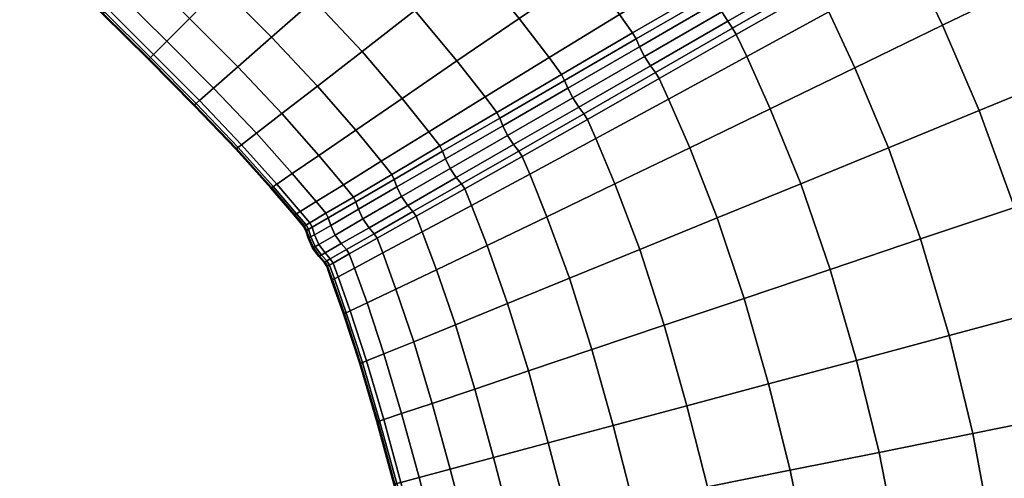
# Model space of a CAD drawing. Header units: centimetres. Extents: x -48.9 to 48.9, y -49 to 48.9.
# Tile 26 of 35: x 10.7 to 30, y 4.9 to 14. Entities that reach past the tile are written whole.
import ezdxf

# ---------------------------------------------------------------- set-up
doc = ezdxf.new("R2010")
doc.units = ezdxf.units.CM
doc.layers.add('Layer 01', color=18, linetype='Continuous', true_color=0x000000)

msp = doc.modelspace()

# ---------------------------------------------------------------- meshes
at = {"layer": 'Layer 01'}
mesh = msp.add_polyface(dxfattribs=at)
corners = [(40.794, 13.834, 26.989), (39.743, 16.375, 26.863), (38.247, 15.761, 27.959), (39.244, 13.313, 28.094), (41.661, 11.163, 27.061), (40.071, 10.737, 28.171), (37.571, 12.749, 28.977), (38.354, 10.277, 29.056), (36.633, 15.098, 28.836), (34.925, 14.397, 29.48), (35.803, 12.154, 29.624), (33.153, 13.669, 29.878), (33.968, 11.537, 30.021), (31.346, 12.928, 30.024), (32.099, 10.908, 30.164), (29.535, 12.186, 29.912), (30.227, 10.278, 30.047), (30.227, 10.278, -0.047), (29.535, 12.186, 0.088), (31.346, 12.928, -0.024), (32.099, 10.908, -0.164), (33.153, 13.669, 0.122), (33.968, 11.537, -0.021), (34.925, 14.397, 0.52), (35.803, 12.154, 0.376), (36.541, 9.791, 0.297), (37.571, 12.749, 1.023), (38.354, 10.277, 0.944), (36.633, 15.098, 1.164), (38.247, 15.761, 2.041), (39.244, 13.313, 1.906), (40.071, 10.737, 1.829), (40.794, 13.834, 3.011), (41.661, 11.163, 2.939), (39.743, 16.375, 3.137), (38.672, 18.67, 26.794), (37.226, 17.965, 27.881), (35.665, 17.203, 28.75), (34.015, 16.399, 29.386), (32.303, 15.565, 29.777), (33.317, 17.82, 29.345), (31.648, 16.906, 29.728), (29.949, 15.976, 29.86), (30.559, 14.716, 29.917), (28.811, 13.865, 29.802), (28.25, 15.046, 29.737), (28.811, 13.865, 0.198), (28.25, 15.046, 0.263), (29.949, 15.976, 0.14), (30.559, 14.716, 0.083), (32.303, 15.565, 0.223), (31.648, 16.906, 0.272), (33.317, 17.82, 0.655), (34.015, 16.399, 0.614), (35.665, 17.203, 1.25), (37.226, 17.965, 2.119), (38.672, 18.67, 3.206), (31.289, 17.621, 29.737), (29.609, 16.651, 29.864), (29.685, 16.508, 29.846), (31.366, 17.471, 29.718), (29.609, 16.651, 0.136), (31.289, 17.621, 0.263), (31.366, 17.471, 0.282), (29.685, 16.508, 0.154)]
mesh.append_faces([[corners[k] for k in face] for face in [(0, 1, 2, 3), (4, 0, 3, 5), (5, 3, 6, 7), (3, 2, 8, 6), (6, 8, 9, 10), (10, 9, 11, 12), (12, 11, 13, 14), (14, 13, 15, 16), (17, 18, 19, 20), (20, 19, 21, 22), (22, 21, 23, 24), (25, 24, 26, 27), (24, 23, 28, 26), (26, 28, 29, 30), (27, 26, 30, 31), (31, 30, 32, 33), (30, 29, 34, 32), (1, 35, 36, 2), (2, 36, 37, 8), (8, 37, 38, 9), (9, 38, 39, 11), (38, 40, 41, 39), (39, 41, 42, 43), (11, 39, 43, 13), (13, 43, 44, 15), (43, 42, 45, 44), (46, 47, 48, 49), (18, 46, 49, 19), (19, 49, 50, 21), (49, 48, 51, 50), (50, 51, 52, 53), (21, 50, 53, 23), (23, 53, 54, 28), (28, 54, 55, 29), (29, 55, 56, 34), (57, 58, 59, 60), (60, 59, 42, 41), (61, 62, 63, 64), (64, 63, 51, 48)]])
mesh = msp.add_polyface(dxfattribs=at)
corners = [(24.828, 16.947, 29.434), (23.795, 18.306, 29.546), (22.318, 17.163, 28.93), (23.295, 15.909, 28.819), (20.916, 16.078, 28.074), (21.839, 14.921, 27.967), (23.953, 14.993, 28.744), (22.461, 14.081, 27.893), (20.487, 14.001, 26.894), (21.074, 13.23, 26.823), (19.613, 15.069, 26.991), (18.431, 14.154, 25.7), (19.26, 13.165, 25.616), (19.816, 12.454, 25.552), (19.816, 12.454, 4.448), (19.26, 13.165, 4.384), (20.487, 14.001, 3.106), (21.074, 13.23, 3.177), (18.431, 14.154, 4.3), (19.613, 15.069, 3.009), (20.916, 16.078, 1.926), (21.839, 14.921, 2.033), (22.461, 14.081, 2.107), (23.295, 15.909, 1.181), (23.953, 14.993, 1.256), (22.318, 17.163, 1.07), (23.795, 18.306, 0.454), (24.828, 16.947, 0.566), (19.805, 17.327, 28.178), (18.561, 16.231, 27.082), (18.561, 16.231, 2.918), (19.805, 17.327, 1.822), (22.717, 13.718, 27.869), (24.226, 14.598, 28.721), (22.784, 13.596, 27.882), (24.297, 14.471, 28.736), (21.316, 12.897, 3.2), (20.044, 12.149, 4.47), (22.717, 13.718, 2.131), (22.784, 13.596, 2.118), (21.377, 12.78, 3.189), (20.101, 12.039, 4.461), (23.166, 12.933, 27.882), (21.757, 12.123, 26.811), (21.827, 12.012, 26.8), (23.238, 12.815, 27.869), (24.226, 14.598, 1.279), (24.297, 14.471, 1.264), (21.316, 12.897, 26.8), (20.044, 12.149, 25.53), (20.101, 12.039, 25.539), (21.377, 12.78, 26.811), (21.757, 12.123, 3.189), (23.166, 12.933, 2.118), (23.238, 12.815, 2.131), (21.827, 12.012, 3.2), (21.658, 12.255, 3.163), (23.069, 13.068, 2.09), (21.54, 12.436, 3.149), (22.953, 13.252, 2.074), (21.442, 12.629, 3.163), (22.852, 13.444, 2.09), (21.377, 12.78, 3.189), (22.784, 13.596, 2.118), (23.069, 13.068, 27.91), (21.658, 12.255, 26.837), (22.953, 13.252, 27.926), (21.54, 12.436, 26.851), (22.852, 13.444, 27.91), (21.442, 12.629, 26.837), (22.784, 13.596, 27.882), (21.377, 12.78, 26.811), (20.162, 11.888, 25.562), (21.377, 12.78, 26.811), (20.101, 12.039, 25.539)]
mesh.append_faces([[corners[k] for k in face] for face in [(0, 1, 2, 3), (3, 2, 4, 5), (6, 3, 5, 7), (7, 5, 8, 9), (5, 4, 10, 8), (8, 10, 11, 12), (9, 8, 12, 13), (14, 15, 16, 17), (15, 18, 19, 16), (16, 19, 20, 21), (17, 16, 21, 22), (22, 21, 23, 24), (21, 20, 25, 23), (23, 25, 26, 27), (4, 28, 29, 10), (19, 30, 31, 20), (6, 7, 32, 33), (33, 32, 34, 35), (14, 17, 36, 37), (17, 22, 38, 36), (36, 38, 39, 40), (37, 36, 40, 41), (42, 43, 44, 45), (22, 24, 46, 38), (38, 46, 47, 39), (7, 9, 48, 32), (9, 13, 49, 48), (48, 49, 50, 51), (32, 48, 51, 34), (52, 53, 54, 55), (53, 52, 56, 57), (57, 56, 58, 59), (59, 58, 60, 61), (61, 60, 62, 63), (43, 42, 64, 65), (65, 64, 66, 67), (67, 66, 68, 69), (69, 68, 70, 71), (72, 69, 73, 74)]])
mesh = msp.add_polyface(dxfattribs=at)
corners = [(13.555, 13.555, 19.004), (12.628, 14.472, 18.994), (12.383, 14.194, 17.198), (13.292, 13.292, 17.203), (11.739, 15.318, 18.972), (11.512, 15.025, 17.186), (11.424, 14.912, 15.831), (12.288, 14.086, 15.835), (13.191, 13.191, 15.836), (14.472, 12.628, 18.994), (14.194, 12.383, 17.198), (16.446, 14.367, 24.284), (15.415, 15.415, 24.31), (14.628, 14.628, 22.65), (15.611, 13.632, 22.629), (14.002, 14.002, 20.862), (14.947, 13.047, 20.847), (14.472, 12.628, 11.006), (13.555, 13.555, 10.996), (14.002, 14.002, 9.138), (14.947, 13.047, 9.153), (14.628, 14.628, 7.35), (15.611, 13.632, 7.371), (15.415, 15.415, 5.69), (16.446, 14.367, 5.716), (14.367, 16.446, 24.284), (13.632, 15.611, 22.629), (13.047, 14.947, 20.847), (12.127, 15.818, 20.812), (13.191, 13.191, 14.164), (12.288, 14.086, 14.165), (12.383, 14.194, 12.802), (13.292, 13.292, 12.797), (11.424, 14.912, 14.169), (11.512, 15.025, 12.814), (11.739, 15.318, 11.028), (12.628, 14.472, 11.006), (10.948, 16.02, 18.945), (10.739, 15.715, 17.173), (10.658, 15.597, 15.827), (13.047, 14.947, 9.153), (12.127, 15.818, 9.188), (13.632, 15.611, 7.371), (14.367, 16.446, 5.716), (10.658, 15.597, 14.173), (10.739, 15.715, 12.827), (10.948, 16.02, 11.055), (12.299, 14.1, 15.199), (13.203, 13.203, 15.199), (11.434, 14.927, 15.199), (11.459, 14.959, 15), (12.326, 14.131, 15), (13.232, 13.232, 15), (13.232, 13.232, 15), (12.326, 14.131, 15), (12.299, 14.1, 14.801), (13.203, 13.203, 14.801), (12.326, 14.131, 15), (11.459, 14.959, 15), (11.434, 14.927, 14.801), (10.669, 15.612, 14.802), (11.459, 14.959, 15), (10.692, 15.647, 15), (10.692, 15.647, 15), (10.669, 15.612, 15.198)]
mesh.append_faces([[corners[k] for k in face] for face in [(0, 1, 2, 3), (1, 4, 5, 2), (2, 5, 6, 7), (3, 2, 7, 8), (9, 0, 3, 10), (11, 12, 13, 14), (14, 13, 15, 16), (16, 15, 0, 9), (17, 18, 19, 20), (20, 19, 21, 22), (22, 21, 23, 24), (12, 25, 26, 13), (13, 26, 27, 15), (27, 28, 4, 1), (15, 27, 1, 0), (29, 30, 31, 32), (30, 33, 34, 31), (31, 34, 35, 36), (32, 31, 36, 18), (4, 37, 38, 5), (5, 38, 39, 6), (18, 36, 40, 19), (36, 35, 41, 40), (19, 40, 42, 21), (21, 42, 43, 23), (33, 44, 45, 34), (34, 45, 46, 35), (8, 7, 47, 48), (7, 6, 49, 47), (47, 49, 50, 51), (48, 47, 51, 52), (53, 54, 55, 56), (57, 58, 59, 55), (55, 59, 33, 30), (56, 55, 30, 29), (44, 33, 59, 60), (60, 59, 61, 62), (63, 50, 49, 64), (64, 49, 6, 39)]])
mesh = msp.add_polyface(dxfattribs=at)
corners = [(19.816, 12.454, 25.552), (19.26, 13.165, 25.616), (18.18, 12.427, 24.151), (18.709, 11.77, 24.097), (18.431, 14.154, 25.7), (17.393, 13.349, 24.221), (16.516, 12.668, 22.581), (17.268, 11.803, 22.526), (17.772, 11.189, 22.482), (16.541, 11.305, 20.771), (17.026, 10.726, 20.739), (15.818, 12.127, 20.812), (16.02, 10.948, 18.945), (16.49, 10.393, 18.923), (16.49, 10.393, 11.077), (16.02, 10.948, 11.055), (16.541, 11.305, 9.229), (17.026, 10.726, 9.261), (15.818, 12.127, 9.188), (16.516, 12.668, 7.419), (17.268, 11.803, 7.474), (17.772, 11.189, 7.518), (18.18, 12.427, 5.849), (18.709, 11.77, 5.903), (17.393, 13.349, 5.779), (18.431, 14.154, 4.3), (19.26, 13.165, 4.384), (19.816, 12.454, 4.448), (19.613, 15.069, 26.991), (18.561, 16.231, 27.082), (17.435, 15.238, 25.777), (16.446, 14.367, 24.284), (16.348, 16.348, 25.81), (15.415, 15.415, 24.31), (15.611, 13.632, 22.629), (15.611, 13.632, 7.371), (16.446, 14.367, 5.716), (15.415, 15.415, 5.69), (16.348, 16.348, 4.19), (17.435, 15.238, 4.223), (18.561, 16.231, 2.918), (19.613, 15.069, 3.009), (17.978, 10.93, 22.466), (18.925, 11.49, 24.078), (18.028, 10.832, 22.471), (18.978, 11.386, 24.085), (17.223, 10.484, 20.726), (17.271, 10.391, 20.729), (17.978, 10.93, 7.534), (17.223, 10.484, 9.274), (18.028, 10.832, 7.529), (17.271, 10.391, 9.271), (18.925, 11.49, 5.922), (18.978, 11.386, 5.915), (19.247, 10.867, 5.895), (18.292, 10.317, 7.513), (18.172, 10.492, 7.503), (19.128, 11.044, 5.884), (18.081, 10.683, 7.513), (19.035, 11.235, 5.895), (18.028, 10.832, 7.529), (18.978, 11.386, 5.915), (17.322, 10.242, 9.258), (17.271, 10.391, 9.271), (18.028, 10.832, 7.529), (17.322, 10.242, 20.742), (18.081, 10.683, 22.487), (18.028, 10.832, 22.471), (17.271, 10.391, 20.729), (18.395, 10.196, 22.471), (19.349, 10.742, 24.085), (19.247, 10.867, 24.105), (18.292, 10.317, 22.487), (19.128, 11.044, 24.116), (18.172, 10.492, 22.497), (19.035, 11.235, 24.105), (18.978, 11.386, 24.085), (18.028, 10.832, 22.471)]
mesh.append_faces([[corners[k] for k in face] for face in [(0, 1, 2, 3), (1, 4, 5, 2), (2, 5, 6, 7), (3, 2, 7, 8), (8, 7, 9, 10), (7, 6, 11, 9), (10, 9, 12, 13), (14, 15, 16, 17), (16, 18, 19, 20), (17, 16, 20, 21), (21, 20, 22, 23), (20, 19, 24, 22), (22, 24, 25, 26), (23, 22, 26, 27), (28, 29, 30, 4), (4, 30, 31, 5), (30, 32, 33, 31), (5, 31, 34, 6), (19, 35, 36, 24), (36, 37, 38, 39), (24, 36, 39, 25), (25, 39, 40, 41), (3, 8, 42, 43), (43, 42, 44, 45), (8, 10, 46, 42), (42, 46, 47, 44), (17, 21, 48, 49), (49, 48, 50, 51), (21, 23, 52, 48), (48, 52, 53, 50), (54, 55, 56, 57), (57, 56, 58, 59), (59, 58, 60, 61), (58, 62, 63, 64), (65, 66, 67, 68), (69, 70, 71, 72), (72, 71, 73, 74), (74, 73, 75, 66), (66, 75, 76, 77)]])
mesh = msp.add_polyface(dxfattribs=at)
corners = [(28.383, 9.658, 29.673), (27.75, 11.454, 29.546), (26.023, 10.746, 28.93), (26.6, 9.057, 29.047), (26.6, 9.057, 0.953), (26.023, 10.746, 1.07), (27.75, 11.454, 0.454), (28.383, 9.658, 0.327), (28.811, 13.865, 29.802), (28.25, 15.046, 29.737), (26.578, 14.131, 29.363), (27.09, 13.028, 29.434), (29.535, 12.186, 29.912), (25.425, 12.22, 28.819), (24.961, 13.248, 28.744), (23.425, 12.411, 27.893), (23.842, 11.453, 27.967), (24.382, 10.075, 28.074), (24.382, 10.075, 1.926), (23.842, 11.453, 2.033), (25.425, 12.22, 1.181), (23.425, 12.411, 2.107), (24.961, 13.248, 1.256), (26.578, 14.131, 0.637), (27.09, 13.028, 0.566), (28.811, 13.865, 0.198), (29.535, 12.186, 0.088), (28.25, 15.046, 0.263), (26.352, 14.596, 0.658), (28.005, 15.544, 0.28), (23.166, 12.933, 2.118), (24.681, 13.806, 1.264), (24.755, 13.682, 1.279), (23.238, 12.815, 2.131), (26.277, 14.727, 0.641), (28.005, 15.544, 29.72), (26.352, 14.596, 29.342), (26.277, 14.727, 29.359), (24.681, 13.806, 28.736), (24.755, 13.682, 28.721), (23.166, 12.933, 27.882), (23.238, 12.815, 27.869), (24.587, 13.944, 28.766), (23.069, 13.068, 27.91), (26.186, 14.867, 29.39), (26.073, 15.053, 29.408), (24.472, 14.129, 28.783), (22.953, 13.252, 27.926), (24.369, 14.321, 28.766), (22.852, 13.444, 27.91), (25.968, 15.244, 29.39), (25.892, 15.393, 29.359), (24.297, 14.471, 28.736), (24.297, 14.471, 28.736), (22.784, 13.596, 27.882), (24.587, 13.944, 1.234), (26.186, 14.867, 0.61), (23.069, 13.068, 2.09), (22.953, 13.252, 2.074), (24.472, 14.129, 1.217), (26.073, 15.053, 0.592), (24.369, 14.321, 1.234), (25.968, 15.244, 0.61), (22.852, 13.444, 2.09), (22.784, 13.596, 2.118), (24.297, 14.471, 1.264)]
mesh.append_faces([[corners[k] for k in face] for face in [(0, 1, 2, 3), (4, 5, 6, 7), (8, 9, 10, 11), (12, 8, 11, 1), (1, 11, 13, 2), (11, 10, 14, 13), (13, 14, 15, 16), (2, 13, 16, 17), (18, 19, 20, 5), (19, 21, 22, 20), (20, 22, 23, 24), (5, 20, 24, 6), (6, 24, 25, 26), (24, 23, 27, 25), (28, 29, 27, 23), (30, 31, 32, 33), (31, 34, 28, 32), (32, 28, 23, 22), (33, 32, 22, 21), (35, 36, 10, 9), (37, 38, 39, 36), (38, 40, 41, 39), (39, 41, 15, 14), (36, 39, 14, 10), (40, 38, 42, 43), (38, 37, 44, 42), (42, 44, 45, 46), (43, 42, 46, 47), (47, 46, 48, 49), (46, 45, 50, 48), (48, 50, 51, 52), (49, 48, 53, 54), (34, 31, 55, 56), (31, 30, 57, 55), (55, 57, 58, 59), (56, 55, 59, 60), (60, 59, 61, 62), (59, 58, 63, 61), (61, 63, 64, 65)]])
mesh = msp.add_polyface(dxfattribs=at)
corners = [(16.541, 11.305, 20.771), (15.818, 12.127, 20.812), (15.318, 11.739, 18.972), (16.02, 10.948, 18.945), (14.912, 11.424, 14.169), (14.086, 12.288, 14.165), (14.194, 12.383, 12.802), (15.025, 11.512, 12.814), (13.191, 13.191, 14.164), (13.292, 13.292, 12.797), (13.555, 13.555, 10.996), (14.472, 12.628, 11.006), (15.318, 11.739, 11.028), (16.02, 10.948, 11.055), (15.818, 12.127, 9.188), (16.541, 11.305, 9.229), (14.472, 12.628, 18.994), (14.194, 12.383, 17.198), (15.025, 11.512, 17.186), (13.292, 13.292, 17.203), (13.191, 13.191, 15.836), (14.086, 12.288, 15.835), (14.912, 11.424, 15.831), (16.516, 12.668, 22.581), (15.611, 13.632, 22.629), (14.947, 13.047, 20.847), (16.056, 10.124, 14.177), (15.597, 10.658, 14.173), (15.715, 10.739, 12.827), (16.177, 10.198, 12.839), (16.49, 10.393, 11.077), (16.49, 10.393, 18.923), (15.715, 10.739, 17.173), (16.177, 10.198, 17.161), (15.597, 10.658, 15.827), (16.056, 10.124, 15.823), (14.947, 13.047, 9.153), (15.611, 13.632, 7.371), (16.516, 12.668, 7.419), (14.1, 12.299, 15.199), (14.927, 11.434, 15.199), (13.203, 13.203, 15.199), (13.232, 13.232, 15), (14.131, 12.326, 15), (14.959, 11.459, 15), (14.959, 11.459, 15), (14.131, 12.326, 15), (14.1, 12.299, 14.801), (14.927, 11.434, 14.801), (14.131, 12.326, 15), (13.232, 13.232, 15), (13.203, 13.203, 14.801), (15.612, 10.669, 14.802), (16.072, 10.134, 14.802), (16.107, 10.156, 15), (15.647, 10.692, 15), (14.959, 11.459, 15), (15.647, 10.692, 15), (15.612, 10.669, 15.198), (15.647, 10.692, 15), (16.107, 10.156, 15), (16.072, 10.134, 15.198), (16.243, 9.904, 14.178), (16.259, 9.915, 14.802), (16.259, 9.915, 15.198), (16.243, 9.904, 15.822)]
mesh.append_faces([[corners[k] for k in face] for face in [(0, 1, 2, 3), (4, 5, 6, 7), (5, 8, 9, 6), (6, 9, 10, 11), (7, 6, 11, 12), (13, 12, 14, 15), (2, 16, 17, 18), (17, 19, 20, 21), (18, 17, 21, 22), (23, 24, 25, 1), (1, 25, 16, 2), (26, 27, 28, 29), (27, 4, 7, 28), (28, 7, 12, 13), (29, 28, 13, 30), (31, 3, 32, 33), (3, 2, 18, 32), (32, 18, 22, 34), (33, 32, 34, 35), (12, 11, 36, 14), (14, 36, 37, 38), (22, 21, 39, 40), (21, 20, 41, 39), (39, 41, 42, 43), (40, 39, 43, 44), (45, 46, 47, 48), (49, 50, 51, 47), (47, 51, 8, 5), (48, 47, 5, 4), (4, 27, 52, 48), (27, 26, 53, 52), (52, 53, 54, 55), (48, 52, 55, 56), (44, 57, 58, 40), (59, 60, 61, 58), (58, 61, 35, 34), (40, 58, 34, 22), (26, 62, 63, 53), (61, 64, 65, 35)]])
mesh = msp.add_polyface(dxfattribs=at)
corners = [(24.382, 10.075, 28.074), (23.842, 11.453, 27.967), (22.369, 10.741, 26.894), (22.857, 9.451, 26.991), (23.425, 12.411, 27.893), (21.994, 11.636, 26.823), (20.694, 10.934, 25.552), (21.031, 10.097, 25.616), (21.473, 8.885, 25.7), (19.547, 10.317, 24.097), (19.852, 9.531, 24.151), (19.852, 9.531, 5.849), (19.547, 10.317, 5.903), (20.694, 10.934, 4.448), (21.031, 10.097, 4.384), (21.473, 8.885, 4.3), (22.369, 10.741, 3.106), (22.857, 9.451, 3.009), (21.994, 11.636, 3.177), (23.425, 12.411, 2.107), (23.842, 11.453, 2.033), (24.382, 10.075, 1.926), (20.477, 11.388, 25.539), (19.349, 10.742, 24.085), (19.413, 10.644, 24.078), (20.544, 11.284, 25.53), (19.816, 12.454, 25.552), (18.709, 11.77, 24.097), (18.925, 11.49, 24.078), (20.044, 12.149, 25.53), (18.978, 11.386, 24.085), (20.101, 12.039, 25.539), (18.709, 11.77, 5.903), (19.816, 12.454, 4.448), (20.044, 12.149, 4.47), (18.925, 11.49, 5.922), (20.101, 12.039, 4.461), (18.978, 11.386, 5.915), (21.757, 12.123, 26.811), (21.827, 12.012, 26.8), (23.238, 12.815, 27.869), (19.349, 10.742, 5.915), (20.477, 11.388, 4.461), (20.544, 11.284, 4.47), (19.413, 10.644, 5.922), (21.757, 12.123, 3.189), (21.827, 12.012, 3.2), (23.238, 12.815, 2.131), (20.376, 11.517, 4.438), (21.658, 12.255, 3.163), (20.257, 11.696, 4.425), (21.54, 12.436, 3.149), (20.162, 11.888, 4.438), (21.442, 12.629, 3.163), (20.101, 12.039, 4.461), (21.377, 12.78, 3.189), (19.247, 10.867, 5.895), (19.128, 11.044, 5.884), (19.035, 11.235, 5.895), (18.978, 11.386, 5.915), (20.101, 12.039, 4.461), (20.376, 11.517, 25.562), (19.247, 10.867, 24.105), (20.257, 11.696, 25.575), (19.128, 11.044, 24.116), (20.162, 11.888, 25.562), (19.035, 11.235, 24.105), (20.101, 12.039, 25.539), (18.978, 11.386, 24.085), (21.658, 12.255, 26.837), (21.54, 12.436, 26.851), (21.442, 12.629, 26.837)]
mesh.append_faces([[corners[k] for k in face] for face in [(0, 1, 2, 3), (1, 4, 5, 2), (2, 5, 6, 7), (3, 2, 7, 8), (7, 6, 9, 10), (11, 12, 13, 14), (15, 14, 16, 17), (14, 13, 18, 16), (16, 18, 19, 20), (17, 16, 20, 21), (22, 23, 24, 25), (25, 24, 9, 6), (26, 27, 28, 29), (29, 28, 30, 31), (32, 33, 34, 35), (35, 34, 36, 37), (38, 22, 25, 39), (39, 25, 6, 5), (40, 39, 5, 4), (41, 42, 43, 44), (44, 43, 13, 12), (42, 45, 46, 43), (46, 47, 19, 18), (43, 46, 18, 13), (45, 42, 48, 49), (49, 48, 50, 51), (51, 50, 52, 53), (53, 52, 54, 55), (42, 41, 56, 48), (48, 56, 57, 50), (50, 57, 58, 52), (52, 58, 59, 60), (23, 22, 61, 62), (62, 61, 63, 64), (64, 63, 65, 66), (66, 65, 67, 68), (22, 38, 69, 61), (61, 69, 70, 63), (63, 70, 71, 65)]])
mesh = msp.add_polyface(dxfattribs=at)
corners = [(41.221, 3.055, 27.881), (41.004, 5.474, 27.959), (39.274, 5.241, 28.836), (39.489, 2.934, 28.75), (37.444, 4.995, 29.48), (37.657, 2.806, 29.386), (37.657, 2.806, 0.614), (37.444, 4.995, 0.52), (39.274, 5.241, 1.164), (39.489, 2.934, 1.25), (41.004, 5.474, 2.041), (41.221, 3.055, 2.119), (40.643, 8.093, 28.094), (38.912, 7.744, 28.977), (40.071, 10.737, 28.171), (38.354, 10.277, 29.056), (36.541, 9.791, 29.703), (37.083, 7.375, 29.624), (35.186, 6.993, 30.021), (35.546, 4.738, 29.878), (34.66, 9.287, 30.099), (32.745, 8.774, 30.238), (33.253, 6.603, 30.164), (33.611, 4.477, 30.024), (31.316, 6.212, 30.047), (31.671, 4.214, 29.912), (30.828, 8.26, 30.116), (28.942, 7.755, 29.736), (29.409, 5.828, 29.673), (29.76, 3.956, 29.546), (29.76, 3.956, 0.454), (29.409, 5.828, 0.327), (31.316, 6.212, -0.047), (31.671, 4.214, 0.088), (28.942, 7.755, 0.264), (30.828, 8.26, -0.116), (32.745, 8.774, -0.238), (33.253, 6.603, -0.164), (33.611, 4.477, -0.024), (35.186, 6.993, -0.021), (35.546, 4.738, 0.122), (34.66, 9.287, -0.099), (36.541, 9.791, 0.297), (37.083, 7.375, 0.376), (38.912, 7.744, 1.023), (38.354, 10.277, 0.944), (40.071, 10.737, 1.829), (40.643, 8.093, 1.906), (37.571, 12.749, 28.977), (35.803, 12.154, 29.624), (33.968, 11.537, 30.021), (32.099, 10.908, 30.164), (30.227, 10.278, 30.047), (29.535, 12.186, 29.912), (27.75, 11.454, 29.546), (28.383, 9.658, 29.673), (28.383, 9.658, 0.327), (30.227, 10.278, -0.047), (27.75, 11.454, 0.454), (29.535, 12.186, 0.088), (32.099, 10.908, -0.164), (33.968, 11.537, -0.021), (35.803, 12.154, 0.376)]
mesh.append_faces([[corners[k] for k in face] for face in [(0, 1, 2, 3), (3, 2, 4, 5), (6, 7, 8, 9), (9, 8, 10, 11), (1, 12, 13, 2), (12, 14, 15, 13), (13, 15, 16, 17), (2, 13, 17, 4), (4, 17, 18, 19), (17, 16, 20, 18), (18, 20, 21, 22), (19, 18, 22, 23), (23, 22, 24, 25), (22, 21, 26, 24), (24, 26, 27, 28), (25, 24, 28, 29), (30, 31, 32, 33), (31, 34, 35, 32), (32, 35, 36, 37), (33, 32, 37, 38), (38, 37, 39, 40), (37, 36, 41, 39), (39, 41, 42, 43), (40, 39, 43, 7), (7, 43, 44, 8), (43, 42, 45, 44), (44, 45, 46, 47), (8, 44, 47, 10), (15, 48, 49, 16), (16, 49, 50, 20), (20, 50, 51, 21), (21, 51, 52, 26), (52, 53, 54, 55), (26, 52, 55, 27), (34, 56, 57, 35), (56, 58, 59, 57), (35, 57, 60, 36), (36, 60, 61, 41), (41, 61, 62, 42)]])
mesh = msp.add_polyface(dxfattribs=at)
corners = [(19.349, 10.742, 24.085), (18.395, 10.196, 22.471), (18.455, 10.104, 22.466), (19.413, 10.644, 24.078), (18.576, 9.796, 22.482), (19.547, 10.317, 24.097), (17.026, 10.726, 20.739), (16.49, 10.393, 18.923), (16.682, 10.163, 18.915), (17.223, 10.484, 20.726), (16.728, 10.074, 18.917), (17.271, 10.391, 20.729), (16.056, 10.124, 14.177), (16.177, 10.198, 12.839), (16.365, 9.976, 12.843), (16.243, 9.904, 14.178), (16.49, 10.393, 11.077), (16.682, 10.163, 11.085), (16.728, 10.074, 11.083), (16.41, 9.888, 12.842), (16.287, 9.818, 14.178), (17.026, 10.726, 9.261), (17.223, 10.484, 9.274), (17.271, 10.391, 9.271), (16.177, 10.198, 17.161), (16.365, 9.976, 17.157), (16.056, 10.124, 15.823), (16.243, 9.904, 15.822), (16.287, 9.818, 15.822), (16.41, 9.888, 17.158), (18.395, 10.196, 7.529), (19.349, 10.742, 5.915), (19.413, 10.644, 5.922), (18.455, 10.104, 7.534), (19.547, 10.317, 5.903), (18.576, 9.796, 7.518), (17.634, 9.761, 9.271), (17.691, 9.674, 9.274), (17.634, 9.761, 20.729), (17.691, 9.674, 20.726), (18.292, 10.317, 7.513), (19.247, 10.867, 5.895), (17.531, 9.88, 9.258), (16.985, 9.566, 11.075), (16.864, 9.736, 11.07), (17.41, 10.052, 9.251), (18.172, 10.492, 7.503), (17.322, 10.242, 9.258), (18.081, 10.683, 7.513), (16.777, 9.926, 11.075), (16.728, 10.074, 11.083), (17.271, 10.391, 9.271), (16.457, 9.742, 17.162), (16.777, 9.926, 18.925), (16.728, 10.074, 18.917), (16.41, 9.888, 17.158), (16.457, 9.742, 12.838), (16.41, 9.888, 12.842), (16.728, 10.074, 11.083), (18.292, 10.317, 22.487), (17.531, 9.88, 20.742), (18.172, 10.492, 22.497), (17.41, 10.052, 20.749), (16.985, 9.566, 18.925), (16.864, 9.736, 18.93), (17.322, 10.242, 20.742), (18.081, 10.683, 22.487), (17.271, 10.391, 20.729), (16.728, 10.074, 18.917), (16.303, 9.829, 14.802), (16.259, 9.915, 14.802), (16.303, 9.829, 14.802), (16.339, 9.85, 15), (16.295, 9.937, 15), (16.072, 10.134, 14.802), (16.107, 10.156, 15), (16.107, 10.156, 15), (16.295, 9.937, 15), (16.259, 9.915, 15.198), (16.072, 10.134, 15.198), (16.295, 9.937, 15), (16.339, 9.85, 15), (16.303, 9.829, 15.198), (16.303, 9.829, 15.198)]
mesh.append_faces([[corners[k] for k in face] for face in [(0, 1, 2, 3), (3, 2, 4, 5), (6, 7, 8, 9), (9, 8, 10, 11), (12, 13, 14, 15), (13, 16, 17, 14), (14, 17, 18, 19), (15, 14, 19, 20), (16, 21, 22, 17), (17, 22, 23, 18), (7, 24, 25, 8), (24, 26, 27, 25), (25, 27, 28, 29), (8, 25, 29, 10), (30, 31, 32, 33), (33, 32, 34, 35), (36, 30, 33, 37), (1, 38, 39, 2), (31, 30, 40, 41), (30, 36, 42, 40), (42, 43, 44, 45), (40, 42, 45, 46), (46, 45, 47, 48), (45, 44, 49, 47), (47, 49, 50, 51), (52, 53, 54, 55), (49, 56, 57, 58), (38, 1, 59, 60), (60, 59, 61, 62), (63, 60, 62, 64), (64, 62, 65, 53), (62, 61, 66, 65), (53, 65, 67, 68), (15, 20, 69, 70), (70, 71, 72, 73), (74, 70, 73, 75), (76, 77, 78, 79), (80, 81, 82, 78), (78, 83, 28, 27)]])
mesh = msp.add_polyface(dxfattribs=at)
corners = [(29.975, 2.262, 29.434), (29.76, 3.956, 29.546), (27.91, 3.705, 28.93), (28.128, 2.13, 28.819), (26.153, 3.466, 28.074), (26.374, 2.003, 27.967), (28.241, 1.008, 28.744), (26.492, 0.964, 27.893), (24.52, 3.244, 26.991), (24.743, 1.882, 26.894), (23.039, 3.042, 25.7), (23.262, 1.771, 25.616), (21.737, 2.864, 24.221), (21.958, 1.672, 24.151), (21.958, 1.672, 5.849), (21.737, 2.864, 5.779), (23.039, 3.042, 4.3), (23.262, 1.771, 4.384), (24.52, 3.244, 3.009), (24.743, 1.882, 3.106), (26.153, 3.466, 1.926), (26.374, 2.003, 2.033), (27.91, 3.705, 1.07), (28.128, 2.13, 1.181), (29.76, 3.956, 0.454), (29.975, 2.262, 0.566), (29.409, 5.828, 29.673), (27.565, 5.456, 29.047), (28.942, 7.755, 29.736), (27.118, 7.266, 29.102), (25.389, 6.803, 28.227), (25.815, 5.103, 28.178), (24.19, 4.776, 27.082), (23.784, 6.373, 27.123), (22.332, 5.984, 25.81), (22.718, 4.479, 25.777), (22.718, 4.479, 4.223), (24.19, 4.776, 2.918), (22.332, 5.984, 4.19), (23.784, 6.373, 2.877), (25.389, 6.803, 1.773), (25.815, 5.103, 1.822), (27.565, 5.456, 0.953), (27.118, 7.266, 0.898), (28.942, 7.755, 0.264), (29.409, 5.828, 0.327), (28.383, 9.658, 29.673), (26.6, 9.057, 29.047), (26.023, 10.746, 28.93), (24.382, 10.075, 28.074), (24.908, 8.488, 28.178), (23.337, 7.959, 27.082), (22.857, 9.451, 26.991), (21.914, 7.48, 25.777), (21.914, 7.48, 4.223), (23.337, 7.959, 2.918), (22.857, 9.451, 3.009), (24.382, 10.075, 1.926), (24.908, 8.488, 1.822), (26.6, 9.057, 0.953), (26.023, 10.746, 1.07), (28.383, 9.658, 0.327)]
mesh.append_faces([[corners[k] for k in face] for face in [(0, 1, 2, 3), (3, 2, 4, 5), (6, 3, 5, 7), (5, 4, 8, 9), (9, 8, 10, 11), (11, 10, 12, 13), (14, 15, 16, 17), (17, 16, 18, 19), (19, 18, 20, 21), (21, 20, 22, 23), (23, 22, 24, 25), (1, 26, 27, 2), (26, 28, 29, 27), (27, 29, 30, 31), (2, 27, 31, 4), (4, 31, 32, 8), (31, 30, 33, 32), (32, 33, 34, 35), (8, 32, 35, 10), (16, 36, 37, 18), (36, 38, 39, 37), (37, 39, 40, 41), (18, 37, 41, 20), (20, 41, 42, 22), (41, 40, 43, 42), (42, 43, 44, 45), (22, 42, 45, 24), (28, 46, 47, 29), (47, 48, 49, 50), (29, 47, 50, 30), (30, 50, 51, 33), (50, 49, 52, 51), (33, 51, 53, 34), (38, 54, 55, 39), (55, 56, 57, 58), (39, 55, 58, 40), (40, 58, 59, 43), (58, 57, 60, 59), (43, 59, 61, 44)]])
mesh = msp.add_polyface(dxfattribs=at)
corners = [(21.958, 1.672, 24.151), (21.737, 2.864, 24.221), (20.637, 2.713, 22.581), (20.856, 1.588, 22.526), (22.087, 0.839, 24.097), (20.986, 0.804, 22.482), (19.762, 2.593, 20.812), (19.978, 1.52, 20.771), (19.135, 2.507, 18.972), (19.348, 1.472, 18.945), (19.348, 1.472, 11.055), (19.135, 2.507, 11.028), (19.762, 2.593, 9.188), (19.978, 1.52, 9.229), (20.637, 2.713, 7.419), (20.856, 1.588, 7.474), (21.737, 2.864, 5.779), (21.958, 1.672, 5.849), (23.039, 3.042, 25.7), (22.718, 4.479, 25.777), (21.426, 4.219, 24.284), (22.332, 5.984, 25.81), (21.057, 5.642, 24.31), (19.982, 5.354, 22.65), (20.335, 4, 22.629), (19.468, 3.825, 20.847), (19.128, 5.125, 20.862), (18.847, 3.7, 18.994), (18.847, 3.7, 11.006), (19.468, 3.825, 9.153), (19.128, 5.125, 9.138), (19.982, 5.354, 7.35), (20.335, 4, 7.371), (21.426, 4.219, 5.716), (21.057, 5.642, 5.69), (22.332, 5.984, 4.19), (22.718, 4.479, 4.223), (23.039, 3.042, 4.3), (23.337, 7.959, 27.082), (22.857, 9.451, 26.991), (21.473, 8.885, 25.7), (21.914, 7.48, 25.777), (20.665, 7.059, 24.284), (20.257, 8.389, 24.221), (19.229, 7.969, 22.581), (19.611, 6.704, 22.629), (18.773, 6.421, 20.847), (18.773, 6.421, 9.153), (19.611, 6.704, 7.371), (20.665, 7.059, 5.716), (19.229, 7.969, 7.419), (20.257, 8.389, 5.779), (21.473, 8.885, 4.3), (21.914, 7.48, 4.223), (22.857, 9.451, 3.009), (23.337, 7.959, 2.918), (21.031, 10.097, 25.616), (19.852, 9.531, 24.151), (19.547, 10.317, 24.097), (18.576, 9.796, 22.482), (18.856, 9.053, 22.526), (18.856, 9.053, 7.474), (19.852, 9.531, 5.849), (18.576, 9.796, 7.518), (19.547, 10.317, 5.903), (21.031, 10.097, 4.384)]
mesh.append_faces([[corners[k] for k in face] for face in [(0, 1, 2, 3), (4, 0, 3, 5), (3, 2, 6, 7), (7, 6, 8, 9), (10, 11, 12, 13), (13, 12, 14, 15), (15, 14, 16, 17), (18, 19, 20, 1), (19, 21, 22, 20), (20, 22, 23, 24), (1, 20, 24, 2), (2, 24, 25, 6), (24, 23, 26, 25), (6, 25, 27, 8), (11, 28, 29, 12), (29, 30, 31, 32), (12, 29, 32, 14), (14, 32, 33, 16), (32, 31, 34, 33), (33, 34, 35, 36), (16, 33, 36, 37), (38, 39, 40, 41), (21, 41, 42, 22), (41, 40, 43, 42), (42, 43, 44, 45), (22, 42, 45, 23), (23, 45, 46, 26), (30, 47, 48, 31), (31, 48, 49, 34), (48, 50, 51, 49), (49, 51, 52, 53), (34, 49, 53, 35), (53, 52, 54, 55), (40, 56, 57, 43), (57, 58, 59, 60), (43, 57, 60, 44), (50, 61, 62, 51), (61, 63, 64, 62), (51, 62, 65, 52)]])
mesh = msp.add_polyface(dxfattribs=at)
corners = [(17.825, 7.396, 18.972), (17.491, 8.4, 18.945), (17.158, 8.24, 17.173), (17.482, 7.256, 17.186), (17.246, 9.084, 18.923), (16.921, 8.91, 17.161), (16.795, 8.843, 15.823), (17.029, 8.178, 15.827), (17.349, 7.202, 15.831), (19.229, 7.969, 22.581), (18.856, 9.053, 22.526), (18.061, 8.672, 20.771), (18.411, 7.635, 20.812), (18.576, 9.796, 22.482), (17.802, 9.382, 20.739), (17.349, 7.202, 14.169), (17.029, 8.178, 14.173), (17.158, 8.24, 12.827), (17.482, 7.256, 12.814), (16.795, 8.843, 14.177), (16.921, 8.91, 12.839), (17.246, 9.084, 11.077), (17.491, 8.4, 11.055), (17.825, 7.396, 11.028), (18.061, 8.672, 9.229), (18.411, 7.635, 9.188), (17.802, 9.382, 9.261), (18.576, 9.796, 7.518), (18.856, 9.053, 7.474), (19.229, 7.969, 7.419), (17.088, 9.45, 18.917), (16.769, 9.267, 17.158), (16.822, 9.185, 17.157), (17.143, 9.365, 18.915), (17.088, 9.45, 11.083), (17.634, 9.761, 9.271), (17.691, 9.674, 9.274), (17.143, 9.365, 11.085), (18.455, 10.104, 7.534), (16.769, 9.267, 12.842), (16.822, 9.185, 12.843), (16.698, 9.115, 14.178), (17.634, 9.761, 20.729), (17.691, 9.674, 20.726), (18.455, 10.104, 22.466), (16.665, 9.382, 12.838), (16.985, 9.566, 11.075), (17.531, 9.88, 9.258), (16.985, 9.566, 18.925), (16.665, 9.382, 17.162), (17.531, 9.88, 20.742), (17.046, 8.186, 14.802), (16.812, 8.852, 14.802), (17.366, 7.21, 14.801), (17.404, 7.225, 15), (17.083, 8.204, 15), (16.849, 8.871, 15), (16.849, 8.871, 15), (17.083, 8.204, 15), (17.046, 8.186, 15.198), (16.812, 8.852, 15.198), (17.083, 8.204, 15), (17.404, 7.225, 15), (17.366, 7.21, 15.199)]
mesh.append_faces([[corners[k] for k in face] for face in [(0, 1, 2, 3), (1, 4, 5, 2), (2, 5, 6, 7), (3, 2, 7, 8), (9, 10, 11, 12), (10, 13, 14, 11), (11, 14, 4, 1), (12, 11, 1, 0), (15, 16, 17, 18), (16, 19, 20, 17), (17, 20, 21, 22), (18, 17, 22, 23), (23, 22, 24, 25), (22, 21, 26, 24), (24, 26, 27, 28), (25, 24, 28, 29), (30, 31, 32, 33), (33, 32, 5, 4), (34, 35, 36, 37), (36, 38, 27, 26), (37, 36, 26, 21), (39, 34, 37, 40), (40, 37, 21, 20), (41, 40, 20, 19), (42, 30, 33, 43), (43, 33, 4, 14), (44, 43, 14, 13), (34, 39, 45, 46), (35, 34, 46, 47), (31, 30, 48, 49), (30, 42, 50, 48), (19, 16, 51, 52), (16, 15, 53, 51), (51, 53, 54, 55), (52, 51, 55, 56), (57, 58, 59, 60), (61, 62, 63, 59), (59, 63, 8, 7), (60, 59, 7, 6)]])
mesh = msp.add_polyface(dxfattribs=at)
corners = [(16.769, 9.267, 17.158), (16.646, 9.196, 15.822), (16.698, 9.115, 15.822), (16.822, 9.185, 17.157), (16.795, 8.843, 15.823), (16.921, 8.91, 17.161), (16.646, 9.196, 14.178), (16.769, 9.267, 12.842), (16.822, 9.185, 12.843), (16.698, 9.115, 14.178), (16.542, 9.311, 14.176), (16.665, 9.382, 12.838), (16.42, 9.48, 14.176), (16.544, 9.552, 12.835), (16.985, 9.566, 11.075), (16.864, 9.736, 11.07), (16.665, 9.382, 17.162), (16.542, 9.311, 15.824), (16.985, 9.566, 18.925), (16.864, 9.736, 18.93), (16.544, 9.552, 17.165), (16.42, 9.48, 15.824), (16.457, 9.742, 17.162), (16.334, 9.671, 15.824), (16.777, 9.926, 18.925), (16.41, 9.888, 17.158), (16.287, 9.818, 15.822), (16.457, 9.742, 12.838), (16.777, 9.926, 11.075), (16.334, 9.671, 14.176), (16.287, 9.818, 14.178), (16.41, 9.888, 12.842), (16.559, 9.319, 15.198), (16.664, 9.205, 15.198), (16.437, 9.49, 15.198), (16.473, 9.511, 15), (16.596, 9.34, 15), (16.7, 9.225, 15), (16.7, 9.225, 15), (16.596, 9.34, 15), (16.559, 9.319, 14.802), (16.664, 9.205, 14.802), (16.596, 9.34, 15), (16.473, 9.511, 15), (16.437, 9.49, 14.802), (16.35, 9.681, 15.198), (16.287, 9.818, 15.822), (16.303, 9.829, 15.198), (16.339, 9.85, 15), (16.386, 9.702, 15), (16.473, 9.511, 15), (16.386, 9.702, 15), (16.35, 9.681, 14.802), (16.386, 9.702, 15), (16.339, 9.85, 15), (16.303, 9.829, 14.802), (16.287, 9.818, 14.178), (16.716, 9.123, 14.802), (16.795, 8.843, 14.177), (16.812, 8.852, 14.802), (16.849, 8.871, 15), (16.753, 9.143, 15), (16.7, 9.225, 15), (16.753, 9.143, 15), (16.716, 9.123, 15.198), (16.753, 9.143, 15), (16.849, 8.871, 15), (16.812, 8.852, 15.198)]
mesh.append_faces([[corners[k] for k in face] for face in [(0, 1, 2, 3), (3, 2, 4, 5), (6, 7, 8, 9), (7, 6, 10, 11), (11, 10, 12, 13), (14, 11, 13, 15), (1, 0, 16, 17), (16, 18, 19, 20), (17, 16, 20, 21), (21, 20, 22, 23), (20, 19, 24, 22), (23, 22, 25, 26), (15, 13, 27, 28), (13, 12, 29, 27), (27, 29, 30, 31), (1, 17, 32, 33), (17, 21, 34, 32), (32, 34, 35, 36), (33, 32, 36, 37), (38, 39, 40, 41), (42, 43, 44, 40), (40, 44, 12, 10), (41, 40, 10, 6), (21, 23, 45, 34), (23, 46, 47, 45), (45, 47, 48, 49), (34, 45, 49, 35), (50, 51, 52, 44), (53, 54, 55, 52), (52, 55, 56, 29), (44, 52, 29, 12), (6, 9, 57, 41), (9, 58, 59, 57), (57, 59, 60, 61), (41, 57, 61, 62), (37, 63, 64, 33), (65, 66, 67, 64), (64, 67, 4, 2), (33, 64, 2, 1)]])
mesh = msp.add_polyface(dxfattribs=at)
corners = [(18.516, 4.961, 19.004), (18.172, 6.219, 18.994), (17.821, 6.101, 17.198), (18.158, 4.865, 17.203), (17.825, 7.396, 18.972), (17.482, 7.256, 17.186), (17.349, 7.202, 15.831), (17.685, 6.055, 15.835), (18.019, 4.828, 15.836), (18.626, 2.437, 14.169), (18.343, 3.598, 14.165), (18.484, 3.627, 12.802), (18.768, 2.457, 12.814), (18.019, 4.828, 14.164), (18.158, 4.865, 12.797), (18.516, 4.961, 10.996), (18.847, 3.7, 11.006), (19.135, 2.507, 11.028), (19.135, 2.507, 18.972), (18.847, 3.7, 18.994), (18.484, 3.627, 17.198), (18.768, 2.457, 17.186), (18.343, 3.598, 15.835), (18.626, 2.437, 15.831), (19.468, 3.825, 20.847), (19.128, 5.125, 20.862), (19.128, 5.125, 9.138), (19.468, 3.825, 9.153), (19.611, 6.704, 22.629), (19.229, 7.969, 22.581), (18.411, 7.635, 20.812), (18.773, 6.421, 20.847), (17.685, 6.055, 14.165), (17.821, 6.101, 12.802), (17.349, 7.202, 14.169), (17.482, 7.256, 12.814), (17.825, 7.396, 11.028), (18.172, 6.219, 11.006), (18.773, 6.421, 9.153), (18.411, 7.635, 9.188), (19.229, 7.969, 7.419), (19.611, 6.704, 7.371), (18.36, 3.601, 15.199), (18.644, 2.439, 15.199), (18.036, 4.833, 15.199), (18.075, 4.843, 15), (18.4, 3.609, 15), (18.685, 2.444, 15), (18.685, 2.444, 15), (18.4, 3.609, 15), (18.36, 3.601, 14.801), (18.644, 2.439, 14.801), (18.4, 3.609, 15), (18.075, 4.843, 15), (18.036, 4.833, 14.801), (17.701, 6.061, 15.199), (17.366, 7.21, 15.199), (17.404, 7.225, 15), (17.74, 6.074, 15), (18.075, 4.843, 15), (17.74, 6.074, 15), (17.701, 6.061, 14.801), (17.74, 6.074, 15), (17.404, 7.225, 15), (17.366, 7.21, 14.801)]
mesh.append_faces([[corners[k] for k in face] for face in [(0, 1, 2, 3), (1, 4, 5, 2), (2, 5, 6, 7), (3, 2, 7, 8), (9, 10, 11, 12), (10, 13, 14, 11), (11, 14, 15, 16), (12, 11, 16, 17), (18, 19, 20, 21), (19, 0, 3, 20), (20, 3, 8, 22), (21, 20, 22, 23), (24, 25, 0, 19), (16, 15, 26, 27), (28, 29, 30, 31), (31, 30, 4, 1), (25, 31, 1, 0), (13, 32, 33, 14), (32, 34, 35, 33), (33, 35, 36, 37), (14, 33, 37, 15), (15, 37, 38, 26), (37, 36, 39, 38), (38, 39, 40, 41), (23, 22, 42, 43), (22, 8, 44, 42), (42, 44, 45, 46), (43, 42, 46, 47), (48, 49, 50, 51), (52, 53, 54, 50), (50, 54, 13, 10), (8, 7, 55, 44), (7, 6, 56, 55), (55, 56, 57, 58), (44, 55, 58, 45), (59, 60, 61, 54), (62, 63, 64, 61), (61, 64, 34, 32), (54, 61, 32, 13)]])

doc.saveas('drawing.dxf')
